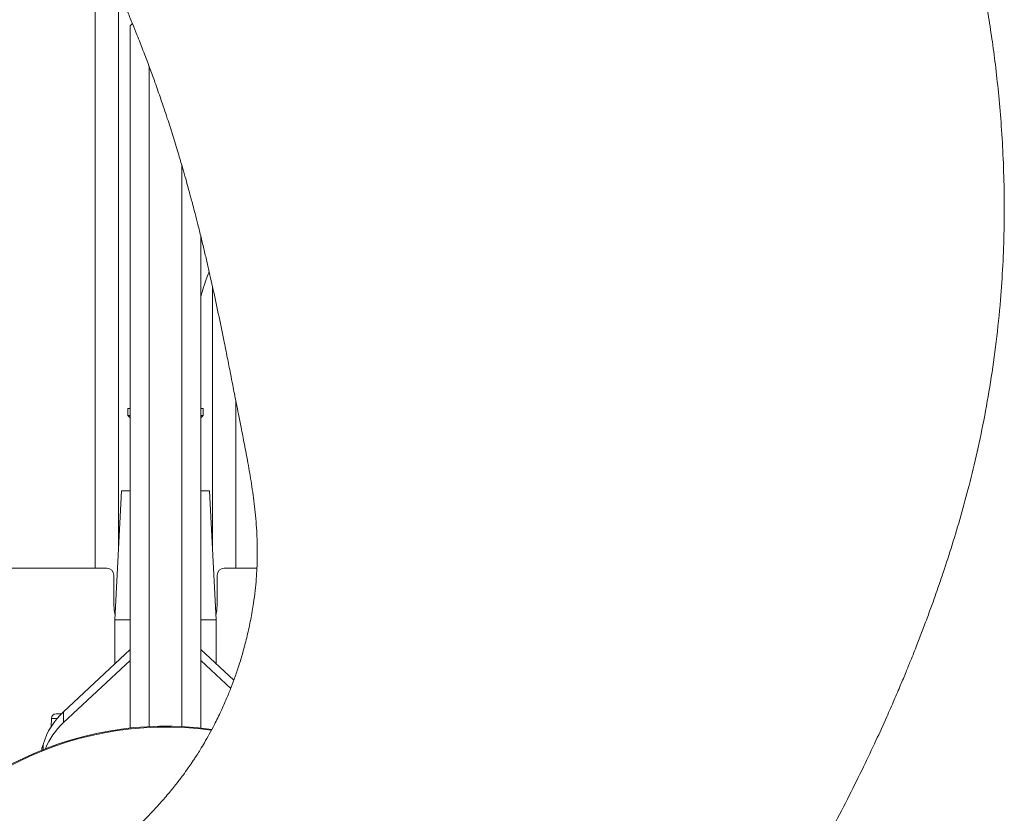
# Model space of a CAD drawing. Header units: millimetres. Extents: x 542 to 1522, y 744 to 2613.
# Tile 6 of 7: x 970 to 1390, y 1914 to 2253. Entities that reach past the tile are written whole.
import ezdxf

# ---------------------------------------------------------------- set-up
doc = ezdxf.new("R2010")
doc.units = ezdxf.units.MM

msp = doc.modelspace()

# ---------------------------------------------------------------- linework, layer by layer
at = {"color": 7, "linetype": 'Continuous', "lineweight": 15}
for p, q in [((1001.95, 2287.25), (1001.95, 2018.78)), ((1017.9, 2251.41), (1016.95, 2250.46)), ((1016.95, 2250.46), (1016.95, 1950.52)), ((1025, 2233.21), (1025, 1951.15)), ((1039.08, 1951.15), (1039.08, 2190.59)), ((1047.13, 2160.46), (1047.13, 1950.52)), ((1062.13, 2089.95), (1062.13, 2018.78)), ((1015.99, 2086.98), (1015.99, 2083.97)), ((1016.95, 2086.98), (1015.99, 2086.98)), ((1048.09, 2086.98), (1047.13, 2086.98)), ((1048.09, 2083.97), (1048.09, 2086.98)), ((1015.99, 2083.97), (1016.95, 2083.01)), ((1016.95, 2083.97), (1015.99, 2083.97)), ((1047.13, 2083.01), (1048.09, 2083.97)), ((1048.09, 2083.97), (1047.13, 2083.97)), ((1013.23, 2051.88), (1010.47, 1996.71)), ((1016.99, 2051.88), (1013.23, 2051.88)), ((1050.84, 2051.88), (1047.08, 2051.88)), ((1053.6, 1996.71), (1050.84, 2051.88)), ((1006.96, 2018.78), (964.84, 2018.78)), ((1071.08, 2018.78), (1057.11, 2018.78)), ((1009.97, 2015.77), (1009.97, 2003.73)), ((1054.1, 2003.73), (1054.1, 2015.77)), ((1010.47, 1996.71), (1010.47, 1977.99)), ((1016.95, 1996.71), (1010.47, 1996.71)), ((1053.6, 1996.71), (1047.13, 1996.71)), ((1053.6, 1977.99), (1053.6, 1996.71)), ((988.51, 1957.45), (1016.95, 1984.04)), ((1047.13, 1984.04), (1061.18, 1970.9)), ((988.51, 1952.83), (1016.95, 1979.42)), ((1047.13, 1979.42), (1059.9, 1967.48)), ((983.25, 1951.23), (983.34, 1954.64)), ((985.35, 1956.59), (987.62, 1956.59)), ((988.51, 1952.83), (988.51, 1957.45)), ((979.22, 1941.07), (979.22, 1942.07)), ((979.22, 1942.07), (979.26, 1942.07)), ((979.26, 1940.91), (979.26, 1942.07)), ((979.86, 1941.14), (979.86, 1943.49))]:
    msp.add_line(p, q, dxfattribs=at)
at = {"color": 8, "linetype": 'Continuous', "lineweight": 15}
for p, q in [((1011.98, 2265.36), (1011.98, 2026.8)), ((1052.1, 2139.11), (1052.1, 2026.8)), ((985.81, 1954.64), (983.34, 1954.64))]:
    msp.add_line(p, q, dxfattribs=at)
at = {"color": 7, "linetype": 'Continuous', "lineweight": 15, "flags": 128}
for points in [[(1009.97, 2003.73), (1010.16, 2000.85), (1010.57, 1998.63)], [(1053.51, 1998.63), (1053.92, 2000.85), (1054.1, 2003.73)]]:
    msp.add_lwpolyline(points, dxfattribs=at)
at = {"color": 7, "linetype": 'Continuous', "lineweight": 15}
for centre, radius, start, end in [((1006.96, 2015.77), 3.01, 0, 90), ((1057.11, 2015.77), 3.01, 90, 180), ((1007.59, 1935.97), 28.72, 131.6061, 164.84), ((985.35, 1954.58), 2.01, 90, 178.5), ((1032.04, 1810.15), 140.79, 82.0197, 155.6276), ((1032.04, 1810.15), 141.17, 81.9672, 152.8584), ((1008.9, 1930.33), 30.35, 132.1834, 158.0625)]:
    msp.add_arc(centre, radius, start, end, dxfattribs=at)
for points, knots in [([(1159.8, 1748.04), (1160.22, 1748.3), (1161.04, 1748.81), (1162.21, 1749.55), (1163.78, 1750.55), (1165.79, 1751.76), (1168.44, 1753.24), (1171.82, 1755.37), (1175.43, 1757.62), (1179.04, 1759.89), (1182.34, 1761.96), (1185.57, 1763.98), (1189.49, 1766.45), (1194.2, 1769.44), (1199.46, 1772.87), (1204.71, 1776.43), (1209.68, 1779.92), (1214.51, 1783.42), (1219.32, 1786.99), (1224.27, 1790.75), (1228.72, 1794.23), (1232.4, 1797.16), (1235.08, 1799.34), (1237.35, 1801.2), (1239.53, 1803.02), (1241.92, 1805.05), (1244.46, 1807.23), (1248.29, 1810.61), (1253.18, 1815.1), (1258.48, 1820.41), (1263.02, 1825.41), (1267.13, 1830.32), (1271.57, 1835.97), (1276.52, 1842.58), (1281.98, 1850.26), (1288.24, 1859.53), (1295.15, 1870.31), (1302.54, 1882.49), (1309.95, 1895.36), (1317.13, 1908.5), (1323.83, 1921.4), (1329.85, 1933.55), (1335.17, 1944.76), (1339.51, 1954.3), (1343, 1962.23), (1345.74, 1968.63), (1348.06, 1974.2), (1349.94, 1978.81), (1351.49, 1982.67), (1353.15, 1986.88), (1355.14, 1992.03), (1357.38, 1998.02), (1359.55, 2003.95), (1361.59, 2009.75), (1364.23, 2017.44), (1367.48, 2027.39), (1371.17, 2039.63), (1374.79, 2052.74), (1378.25, 2066.85), (1381.49, 2082.17), (1384.38, 2098.46), (1386.78, 2115.63), (1388.49, 2132.27), (1389.56, 2148.21), (1390.09, 2163.28), (1390.14, 2178.45), (1389.72, 2193.25), (1388.92, 2207.23), (1387.83, 2220.18), (1386.54, 2232.15), (1385.07, 2243.38), (1383.47, 2253.88), (1381.79, 2263.69), (1380.08, 2272.77), (1378.25, 2281.74), (1376.15, 2291.2), (1373.71, 2301.44), (1370.88, 2312.41), (1367.67, 2323.99), (1364.06, 2336.13), (1360.14, 2348.47), (1356, 2360.75), (1351.68, 2372.87), (1347.17, 2384.88), (1342.94, 2395.63), (1339.09, 2405.01), (1335.8, 2412.79), (1332.71, 2419.85), (1329.92, 2426.06), (1327.59, 2431.13), (1325.7, 2435.18), (1324.24, 2438.27), (1322.93, 2440.99), (1321.59, 2443.77), (1319.89, 2447.26), (1317.67, 2451.73), (1314.89, 2457.25), (1311.59, 2463.64), (1307.76, 2470.89), (1303.44, 2478.84), (1298.82, 2487.1), (1292.92, 2497.36), (1285.92, 2509.07), (1277.87, 2521.94), (1270.45, 2533.34), (1263.67, 2543.37), (1257.54, 2552.19), (1251.53, 2560.57), (1245.35, 2568.98), (1238.65, 2577.81), (1233.82, 2584.07), (1231.19, 2587.35), (1231.03, 2587.54)], [0, 0, 0, 0, 0.0015248, 0.0029902, 0.0044212, 0.0075867, 0.0109508, 0.0145715, 0.0198092, 0.0244116, 0.028092, 0.0320077, 0.0364933, 0.0429342, 0.0498349, 0.0564309, 0.0629919, 0.068991, 0.0753209, 0.0820037, 0.0888341, 0.0933552, 0.0970648, 0.099883, 0.1027784, 0.1061913, 0.1099336, 0.1135232, 0.1225467, 0.1311443, 0.1373353, 0.1439251, 0.1513734, 0.1600259, 0.1699623, 0.1810974, 0.1953018, 0.2102952, 0.2259712, 0.2420744, 0.2574282, 0.2716859, 0.2847166, 0.2964205, 0.3046382, 0.3119418, 0.3182874, 0.3236046, 0.3275672, 0.3313432, 0.3378293, 0.3448665, 0.3514292, 0.3576334, 0.3641392, 0.3769175, 0.3904232, 0.4041422, 0.4194742, 0.4358124, 0.4530684, 0.4711285, 0.4898872, 0.5052329, 0.5209054, 0.5368625, 0.5524913, 0.5669951, 0.5804491, 0.5929255, 0.6044874, 0.6156792, 0.6259833, 0.6354479, 0.6444493, 0.6544616, 0.6655947, 0.6772002, 0.6896943, 0.703008, 0.7165898, 0.7299966, 0.7433347, 0.7566596, 0.7699796, 0.7793575, 0.7883218, 0.7963329, 0.8034064, 0.8095572, 0.8137496, 0.8173108, 0.8202048, 0.82316, 0.8269237, 0.8322796, 0.8386991, 0.84617, 0.8546789, 0.8642116, 0.8743347, 0.8841097, 0.9010612, 0.9167931, 0.9313392, 0.9433481, 0.954451, 0.9647352, 0.9754134, 0.9869079, 0.9992142, 1, 1, 1, 1]), ([(760.57, 2565.22), (762.36, 2563.96), (767.04, 2560.65), (774.23, 2555.39), (781.9, 2549.67), (788.65, 2544.52), (794.52, 2539.95), (799.51, 2536.01), (803.59, 2532.73), (806.8, 2530.12), (809.17, 2528.19), (810.9, 2526.76), (812.29, 2525.61), (814.1, 2524.1), (816.54, 2522.06), (819.98, 2519.15), (824.15, 2515.59), (829.15, 2511.25), (834.94, 2506.12), (841.55, 2500.16), (848.97, 2493.3), (856.98, 2485.69), (865.24, 2477.6), (874.67, 2468.08), (884.82, 2457.42), (895.51, 2445.69), (905.42, 2434.33), (914.59, 2423.38), (923.14, 2412.76), (932.32, 2400.91), (942.31, 2387.41), (950.57, 2375.6), (956.3, 2367.09), (959.42, 2362.36), (962.16, 2358.14), (964.4, 2354.64), (966.07, 2351.99), (967.32, 2349.99), (968.45, 2348.17), (969.82, 2345.95), (971.61, 2343.03), (973.81, 2339.39), (976.58, 2334.74), (979.74, 2329.31), (983.13, 2323.35), (986.41, 2317.45), (990.82, 2309.3), (996.18, 2299.03), (1002.33, 2286.58), (1008.1, 2274.26), (1012.58, 2264.13), (1015.87, 2256.35), (1017.96, 2251.28), (1019.72, 2246.91), (1021.16, 2243.27), (1022.48, 2239.89), (1023.86, 2236.26), (1025.58, 2231.65), (1027.69, 2225.87), (1030.19, 2218.76), (1032.73, 2211.22), (1035.19, 2203.54), (1037.36, 2196.48), (1039.19, 2190.27), (1040.6, 2185.31), (1041.64, 2181.57), (1042.42, 2178.74), (1043.08, 2176.28), (1043.81, 2173.53), (1044.76, 2169.88), (1045.94, 2165.27), (1047.24, 2160.04), (1048.56, 2154.58), (1049.82, 2149.23), (1051.01, 2144.03), (1052.61, 2136.83), (1054.6, 2127.57), (1056.68, 2117.5), (1058.39, 2108.94), (1059.66, 2102.51), (1060.66, 2097.41), (1061.48, 2093.23), (1062.29, 2089.11), (1063.25, 2084.27), (1064.41, 2078.39), (1065.79, 2071.46), (1067.31, 2063.46), (1068.83, 2054.61), (1070.18, 2044.95), (1070.96, 2036.08), (1071.24, 2028.68), (1071.25, 2023.37), (1071.1, 2018.69), (1070.81, 2014.08), (1070.31, 2009.09), (1069.55, 2003.31), (1068.45, 1996.86), (1066.99, 1990.08), (1065.35, 1983.69), (1063.62, 1977.9), (1061.88, 1972.71), (1060.07, 1967.83), (1058.08, 1962.92), (1055.72, 1957.59), (1053.24, 1952.52), (1050.83, 1948.02), (1048.79, 1944.46), (1047.01, 1941.48), (1045.56, 1939.18), (1044.4, 1937.39), (1043.17, 1935.55), (1041.58, 1933.23), (1039.38, 1930.17), (1036.59, 1926.51), (1033.16, 1922.3), (1029.26, 1917.81), (1024.4, 1912.6), (1018.82, 1907.26), (1012.75, 1902), (1008.21, 1898.33), (1005.72, 1896.41), (1005.11, 1895.93)], [0, 0, 0, 0, 0.008238, 0.021559, 0.033559, 0.044226, 0.053552, 0.061531, 0.068157, 0.07326, 0.077099, 0.079674, 0.081719, 0.08389, 0.088522, 0.093697, 0.100867, 0.109171, 0.11861, 0.129984, 0.142664, 0.156649, 0.171581, 0.186184, 0.207086, 0.226995, 0.245908, 0.263823, 0.280742, 0.297212, 0.320264, 0.343913, 0.351468, 0.358864, 0.365215, 0.370425, 0.374497, 0.37702, 0.379288, 0.382545, 0.386842, 0.392178, 0.398553, 0.407198, 0.415861, 0.424333, 0.432615, 0.450732, 0.467914, 0.48489, 0.501933, 0.509607, 0.516686, 0.522587, 0.52731, 0.531419, 0.53626, 0.541925, 0.549943, 0.559407, 0.570314, 0.579897, 0.589754, 0.598132, 0.604271, 0.609146, 0.612756, 0.61532, 0.618744, 0.623472, 0.629504, 0.636639, 0.643745, 0.650645, 0.657338, 0.663824, 0.678414, 0.692982, 0.702546, 0.711316, 0.717707, 0.722198, 0.727379, 0.733612, 0.740886, 0.750075, 0.760437, 0.77184, 0.784234, 0.797601, 0.805721, 0.812342, 0.817736, 0.823497, 0.82981, 0.836666, 0.845447, 0.854444, 0.86273, 0.870277, 0.877192, 0.883361, 0.889848, 0.897158, 0.9053, 0.911076, 0.916381, 0.920734, 0.924144, 0.926607, 0.928798, 0.932504, 0.937253, 0.94306, 0.949946, 0.957865, 0.965721, 0.977191, 0.987592, 0.99691, 1, 1, 1, 1]), ([(1047.13, 2134.68), (1047.59, 2136.29), (1048.57, 2139.77), (1049.81, 2143.33), (1050.63, 2145.25), (1050.69, 2145.39)], [0, 0, 0, 0, 0.444796, 0.958972, 1, 1, 1, 1]), ([(979.26, 1942.07), (979.26, 1942.07), (979.28, 1942.08), (979.3, 1942.09), (979.33, 1942.12), (979.35, 1942.15), (979.38, 1942.2), (979.41, 1942.25), (979.44, 1942.31), (979.47, 1942.38), (979.5, 1942.45), (979.53, 1942.53), (979.56, 1942.62), (979.6, 1942.71), (979.63, 1942.81), (979.67, 1942.91), (979.7, 1943.02), (979.74, 1943.13), (979.78, 1943.25), (979.82, 1943.36), (979.85, 1943.44), (979.86, 1943.49)], [0, 0, 0, 0, 0.05971, 0.118622, 0.176738, 0.234059, 0.290586, 0.346323, 0.401272, 0.455433, 0.50881, 0.561405, 0.61322, 0.664258, 0.714521, 0.764012, 0.812735, 0.860692, 0.907886, 0.954321, 1, 1, 1, 1])]:
    msp.add_open_spline(points, degree=3, knots=knots, dxfattribs=at)

doc.saveas('drawing.dxf')
